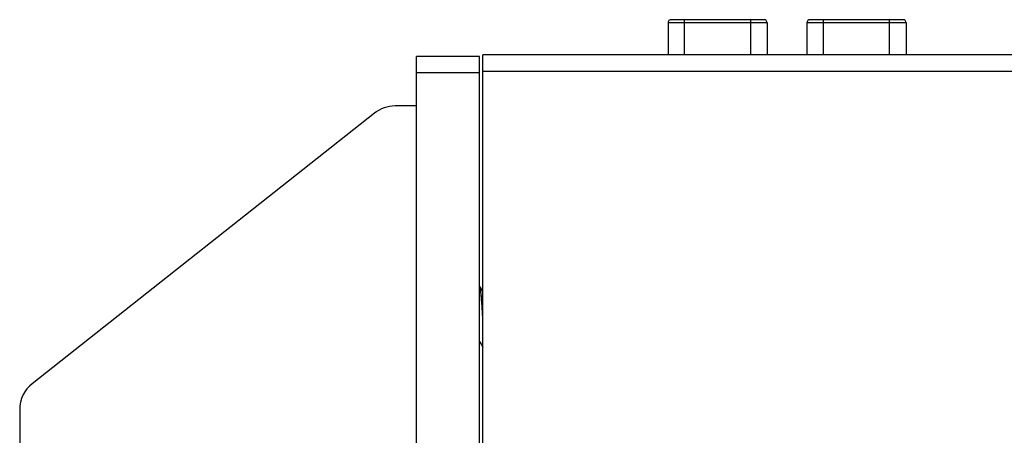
# Model space of a CAD drawing. Header units: millimetres. Extents: x 67 to 603, y -181 to 192.
# Tile 14 of 19: x 141 to 170, y -116 to -103. Entities that reach past the tile are written whole.
import ezdxf

# ---------------------------------------------------------------- set-up
doc = ezdxf.new("R2010")
doc.units = ezdxf.units.MM
doc.header["$LTSCALE"] = 16.335
for name, color, linetype in [('P-0667-OBEA0', 7, 'CONTINUOUS'), ('P-0670_DWEA-90-R20', 7, 'CONTINUOUS'), ('P-0681-DWEA-P020', 7, 'CONTINUOUS'), ('SCR-01480', 7, 'CONTINUOUS')]:
    doc.layers.add(name, color=color, linetype=linetype)

msp = doc.modelspace()

# ---------------------------------------------------------------- linework, layer by layer
at = {"layer": 'P-0667-OBEA0', "color": 7, "linetype": 'Continuous'}
for p, q in [((160.236, -103.453), (160.236, -104.413)), ((163.236, -103.453), (160.236, -103.453)), ((163.136, -103.353), (160.336, -103.353)), ((160.736, -104.413), (160.736, -103.353)), ((162.736, -104.413), (162.736, -103.353)), ((163.236, -103.453), (163.236, -104.413)), ((164.436, -103.453), (164.436, -104.413)), ((167.436, -103.453), (164.436, -103.453)), ((167.336, -103.353), (164.536, -103.353)), ((164.936, -104.413), (164.936, -103.353)), ((166.936, -104.413), (166.936, -103.353)), ((167.436, -103.453), (167.436, -104.413))]:
    msp.add_line(p, q, dxfattribs=at)
for centre, start, end in [((160.336, -103.453), 90, 180), ((163.136, -103.453), 0, 90), ((164.536, -103.453), 90, 180), ((167.336, -103.453), 0, 90)]:
    msp.add_arc(centre, 0.1, start, end, dxfattribs=at)
at = {"layer": 'P-0670_DWEA-90-R20', "color": 7, "linetype": 'Continuous'}
for p, q in [((152.636, -126.663), (152.636, -104.463)), ((154.536, -104.463), (152.636, -104.463)), ((154.536, -129.463), (154.536, -104.463)), ((154.536, -104.963), (152.636, -104.963)), ((152.636, -105.963), (151.984, -105.963)), ((151.364, -106.179), (141.016, -114.363)), ((140.636, -115.147), (140.636, -129.463))]:
    msp.add_line(p, q, dxfattribs=at)
for centre, start, end in [((151.984, -106.963), 90, 128.3408), ((141.636, -115.147), 128.3408, 180)]:
    msp.add_arc(centre, 1, start, end, dxfattribs=at)
at = {"layer": 'P-0681-DWEA-P020', "color": 7, "linetype": 'Continuous'}
for p, q in [((154.636, -129.413), (154.636, -104.413)), ((197.136, -104.413), (154.636, -104.413)), ((154.636, -104.913), (197.636, -104.913))]:
    msp.add_line(p, q, dxfattribs=at)
at = {"layer": 'SCR-01480', "color": 7, "linetype": 'Continuous'}
for p, q in [((154.542, -111.413), (154.536, -111.413)), ((154.54, -111.424), (154.542, -111.429)), ((154.549, -111.419), (154.542, -111.413)), ((154.636, -111.569), (154.549, -111.419)), ((154.631, -112.414), (154.631, -112.415))]:
    msp.add_line(p, q, dxfattribs=at)
msp.add_lwpolyline([(154.536, -113.086), (154.583, -113.166), (154.636, -113.257)], dxfattribs=at)
for points, knots in [([(154.536, -111.417), (154.537, -111.418), (154.538, -111.42), (154.539, -111.422), (154.54, -111.424)], [0, 0, 0, 0, 0.21647, 1, 1, 1, 1]), ([(154.542, -111.429), (154.544, -111.435), (154.548, -111.45), (154.553, -111.476), (154.559, -111.509), (154.564, -111.549), (154.57, -111.596), (154.578, -111.671), (154.587, -111.777), (154.598, -111.919), (154.609, -112.075), (154.62, -112.242), (154.627, -112.356), (154.631, -112.414)], [0, 0, 0, 0, 0.01989, 0.046983, 0.081184, 0.122272, 0.169969, 0.223923, 0.348976, 0.493696, 0.653718, 0.824204, 1, 1, 1, 1]), ([(154.636, -112.323), (154.633, -112.267), (154.626, -112.157), (154.615, -111.998), (154.604, -111.85), (154.595, -111.737), (154.588, -111.656), (154.582, -111.604), (154.577, -111.557), (154.571, -111.516), (154.566, -111.482), (154.561, -111.455), (154.556, -111.436), (154.552, -111.425), (154.55, -111.421), (154.549, -111.419)], [0, 0, 0, 0, 0.185669, 0.363017, 0.526887, 0.672513, 0.737143, 0.795679, 0.84771, 0.892867, 0.930853, 0.961424, 0.984454, 0.993146, 1, 1, 1, 1])]:
    msp.add_open_spline(points, degree=3, knots=knots, dxfattribs=at)

doc.saveas('drawing.dxf')
